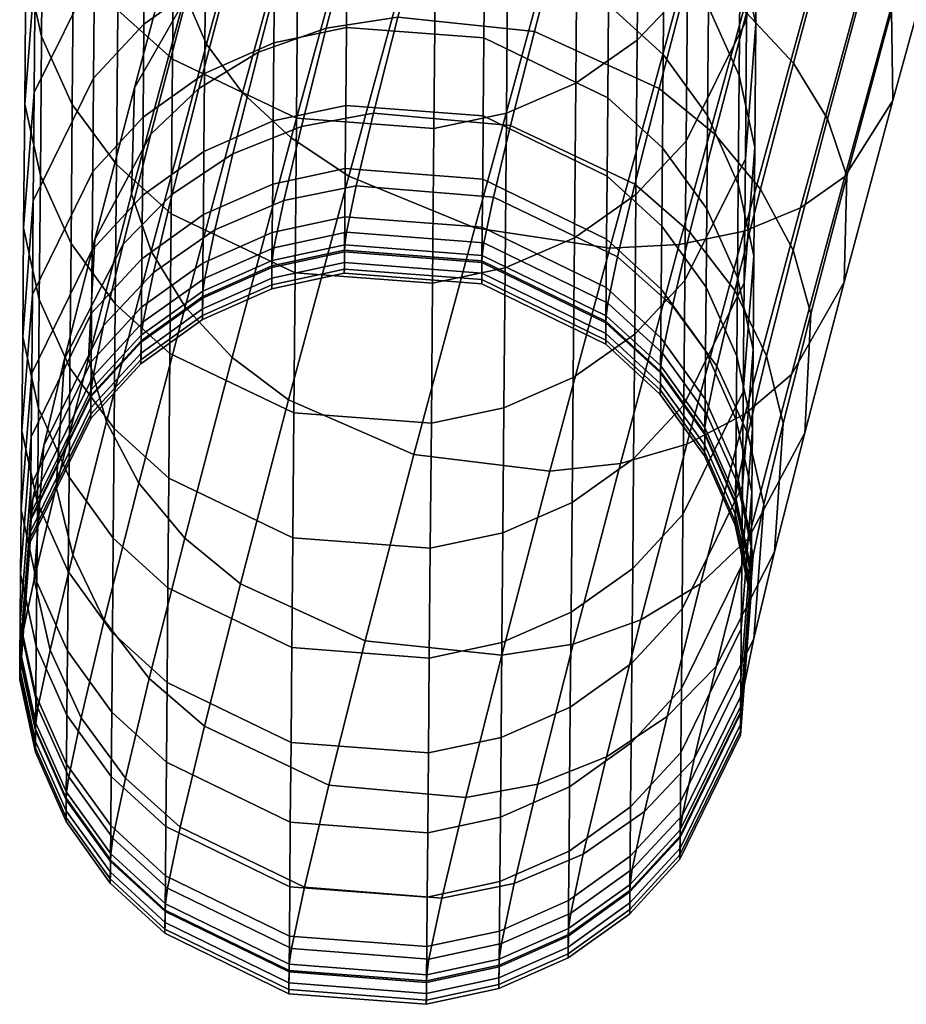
# Model space of a CAD drawing. Header units: millimetres. Extents: x -273 to 273, y -276 to 319.
# Tile 1 of 53: x -272 to -242, y -257 to -223. Entities that reach past the tile are written whole.
import ezdxf

# ---------------------------------------------------------------- set-up
doc = ezdxf.new("R2010")
doc.units = ezdxf.units.MM
doc.header["$MEASUREMENT"] = 0
doc.layers.add('podnoz', color=7, linetype='Continuous')

msp = doc.modelspace()

# ---------------------------------------------------------------- meshes
at = {"layer": 'podnoz'}
mesh = msp.add_polyface(dxfattribs=at)
corners = [(-260.878, -218.708, 17.182), (-258.176, -209.011, 12.442), (-256.134, -210.015, 11.354), (-258.878, -219.863, 16.168), (-261.291, -228.67, 22.462), (-254.565, -221.516, 15.392), (-257.007, -230.429, 21.762), (-263.25, -227.365, 23.368), (-264.896, -225.84, 24.631), (-262.583, -217.397, 18.597), (-266.117, -224.186, 26.181), (-263.876, -216.006, 20.337), (-265.261, -216.875, 35.017), (-263.44, -210.228, 30.27), (-264.91, -212.192, 26.279), (-266.901, -219.458, 31.47), (-265.204, -221.205, 42.222), (-263.756, -215.813, 36.74), (-266.781, -222.538, 40.775), (-263.229, -220.17, 43.509), (-261.846, -215.021, 38.274), (-260.969, -219.509, 44.551), (-259.639, -214.559, 39.518), (-258.572, -219.25, 45.289), (-257.281, -214.444, 40.402), (-264.353, -224.464, 49.72), (-266.379, -225.692, 48.712), (-262.051, -223.644, 50.533), (-259.624, -223.272, 51.108), (-262.896, -226.988, 57.589), (-265.226, -227.919, 57.01), (-260.449, -226.536, 57.996), (-255.792, -226.956, 58.276), (-254.983, -223.754, 51.518), (-261.39, -226.269, 238.498), (-261.409, -228.41, 215.088), (-263.874, -228.941, 215.133), (-263.855, -226.798, 238.554), (-256.72, -226.626, 238.53), (-256.739, -228.769, 215.114), (-263.832, -224.145, 262.01), (-266.209, -227.835, 238.662), (-266.186, -225.18, 262.141), (-261.367, -223.617, 261.942), (-256.697, -223.974, 261.981), (-263.804, -220.99, 285.405), (-266.159, -222.021, 285.558), (-261.34, -220.463, 285.325), (-256.669, -220.819, 285.371), (-263.773, -217.333, 308.726), (-266.127, -218.362, 308.902), (-261.308, -216.809, 308.635), (-256.638, -217.164, 308.687), (-263.737, -213.178, 331.964), (-266.091, -214.203, 332.163), (-261.272, -212.656, 331.861), (-256.602, -213.01, 331.92), (-263.015, -220.935, 407.038), (-263.065, -226.698, 383.617), (-258.395, -227.049, 383.69), (-258.345, -221.285, 407.118), (-267.226, -218.946, 406.535), (-267.276, -224.698, 383.156), (-262.961, -214.672, 430.33), (-258.29, -215.02, 430.416), (-267.172, -212.694, 429.786)]
mesh.append_faces([[corners[k] for k in face] for face in [(0, 1, 2, 3), (4, 3, 5, 6), (7, 0, 3, 4), (8, 9, 0, 7), (10, 11, 9, 8), (12, 13, 14, 15), (16, 17, 12, 18), (19, 20, 17, 16), (21, 22, 20, 19), (23, 24, 22, 21), (25, 19, 16, 26), (27, 21, 19, 25), (28, 23, 21, 27), (29, 27, 25, 30), (31, 28, 27, 29), (32, 33, 28, 31), (34, 35, 36, 37), (38, 39, 35, 34), (40, 37, 41, 42), (43, 34, 37, 40), (44, 38, 34, 43), (45, 40, 42, 46), (47, 43, 40, 45), (48, 44, 43, 47), (49, 45, 46, 50), (51, 47, 45, 49), (52, 48, 47, 51), (53, 49, 50, 54), (55, 51, 49, 53), (56, 52, 51, 55), (57, 58, 59, 60), (61, 62, 58, 57), (63, 57, 60, 64), (65, 61, 57, 63)]])
mesh = msp.add_polyface(dxfattribs=at)
corners = [(-206.543, -215.524, 392.466), (-216.383, -217.747, 392.562), (-217, -213.724, 389.891), (-207.764, -211.638, 389.802), (-205.712, -218.073, 396.529), (-215.963, -220.388, 396.628), (-205.411, -218.87, 400.944), (-215.811, -221.219, 401.045), (-205.601, -218.056, 405.362), (-215.907, -220.384, 405.462), (-206.33, -215.493, 409.435), (-216.276, -217.739, 409.532), (-207.484, -211.597, 412.115), (-216.859, -213.714, 412.206), (-195.459, -214.047, 396.356), (-196.701, -211.661, 392.3), (-195.008, -214.786, 400.769), (-195.293, -214.009, 405.189), (-196.383, -211.588, 409.267), (-226.444, -221.166, 396.662), (-226.444, -218.494, 392.594), (-226.444, -214.425, 389.921), (-226.444, -222.008, 401.079), (-226.444, -218.494, 409.564), (-226.444, -221.166, 405.496), (-226.444, -214.425, 412.236), (-259.748, -221.166, 396.662), (-259.748, -218.494, 392.594), (-259.748, -214.425, 389.921), (-259.748, -221.166, 405.496), (-259.748, -222.008, 401.079), (-259.748, -214.425, 412.236), (-259.748, -218.494, 409.564), (-242.296, -220.858, 22.211), (-239.83, -212.01, 17.888), (-238.535, -210.675, 22.187), (-240.825, -218.894, 26.202), (-243.717, -221.616, 20.271), (-241.166, -212.461, 15.797), (-245.553, -222.136, 18.542), (-242.924, -212.705, 13.932), (-238.929, -208.864, 26.489), (-241.046, -216.46, 30.198), (-244.44, -228.683, 27.803), (-242.8, -226.101, 31.35), (-245.944, -229.745, 26.08), (-243.584, -221.373, 36.639), (-241.859, -215.079, 32.144), (-243.152, -213.689, 33.884), (-244.804, -219.719, 38.189), (-242.852, -223.052, 34.905), (-246.246, -235.411, 34.643), (-244.457, -232.273, 37.626), (-244.362, -228.673, 40.621), (-245.022, -226.728, 42.083)]
mesh.append_faces([[corners[k] for k in face] for face in [(0, 1, 2, 3), (4, 5, 1, 0), (6, 7, 5, 4), (8, 9, 7, 6), (10, 11, 9, 8), (12, 13, 11, 10), (14, 4, 0, 15), (16, 6, 4, 14), (17, 8, 6, 16), (18, 10, 8, 17), (19, 20, 1, 5), (20, 21, 2, 1), (22, 19, 5, 7), (23, 24, 9, 11), (25, 23, 11, 13), (7, 9, 24, 22), (26, 27, 20, 19), (27, 28, 21, 20), (29, 30, 22, 24), (31, 32, 23, 25), (32, 29, 24, 23), (30, 26, 19, 22), (33, 34, 35, 36), (37, 38, 34, 33), (39, 40, 38, 37), (36, 35, 41, 42), (43, 33, 36, 44), (45, 37, 33, 43), (46, 47, 48, 49), (50, 42, 47, 46), (44, 36, 42, 50), (51, 43, 44, 52), (53, 50, 46, 54), (52, 44, 50, 53)]])
mesh = msp.add_polyface(dxfattribs=at)
corners = [(-254.565, -221.516, 15.392), (-251.791, -211.561, 10.526), (-247.276, -212.508, 11.338), (-250.013, -222.33, 16.139), (-258.878, -219.863, 16.168), (-256.134, -210.015, 11.354), (-252.42, -231.115, 22.418), (-247.699, -222.376, 17.139), (-250.061, -231, 23.302), (-257.007, -230.429, 21.762), (-253.954, -219.822, 45.829), (-252.694, -215.129, 41.058), (-257.281, -214.444, 40.402), (-258.572, -219.25, 45.289), (-249.696, -221.679, 45.229), (-248.409, -216.889, 40.358), (-254.983, -223.754, 51.518), (-259.624, -223.272, 51.108), (-250.746, -225.69, 51.032), (-251.569, -228.949, 57.909), (-255.792, -226.956, 58.276), (-249.695, -230.575, 57.461), (-248.852, -227.24, 50.421), (-252.156, -231.41, 65.981), (-256.37, -229.381, 66.232), (-252.51, -228.669, 238.735), (-252.528, -230.815, 215.276), (-256.739, -228.769, 215.114), (-256.72, -226.626, 238.53), (-250.653, -230.367, 238.907), (-250.672, -232.516, 215.412), (-252.487, -226.012, 262.229), (-256.697, -223.974, 261.981), (-250.63, -227.705, 262.437), (-249.127, -229.78, 262.693), (-249.15, -232.447, 239.119), (-252.459, -222.851, 285.662), (-256.669, -220.819, 285.371), (-250.603, -224.54, 285.906), (-252.427, -219.189, 309.021), (-256.638, -217.164, 308.687), (-250.571, -220.872, 309.301), (-252.391, -215.028, 332.297), (-256.602, -213.01, 331.92), (-250.534, -216.704, 332.612), (-251.486, -224.054, 382.973), (-251.531, -229.3, 359.493), (-249.825, -227.484, 359.104), (-249.78, -222.247, 382.545), (-253.576, -225.516, 383.32), (-253.622, -230.77, 359.809), (-255.93, -226.531, 383.563), (-255.976, -231.789, 360.029), (-258.395, -227.049, 383.69), (-258.441, -232.31, 360.144), (-251.436, -218.306, 406.335), (-249.73, -216.508, 405.869), (-253.526, -219.761, 406.714), (-255.88, -220.77, 406.979), (-258.345, -221.285, 407.118), (-251.381, -212.058, 429.569), (-249.676, -210.271, 429.064), (-253.472, -213.505, 429.98), (-255.826, -214.508, 430.267), (-258.29, -215.02, 430.416)]
mesh.append_faces([[corners[k] for k in face] for face in [(0, 1, 2, 3), (4, 5, 1, 0), (6, 3, 7, 8), (9, 0, 3, 6), (10, 11, 12, 13), (14, 15, 11, 10), (16, 10, 13, 17), (18, 14, 10, 16), (19, 18, 16, 20), (21, 22, 18, 19), (23, 19, 20, 24), (25, 26, 27, 28), (29, 30, 26, 25), (31, 25, 28, 32), (33, 29, 25, 31), (34, 35, 29, 33), (36, 31, 32, 37), (38, 33, 31, 36), (39, 36, 37, 40), (41, 38, 36, 39), (42, 39, 40, 43), (44, 41, 39, 42), (45, 46, 47, 48), (49, 50, 46, 45), (51, 52, 50, 49), (53, 54, 52, 51), (55, 45, 48, 56), (57, 49, 45, 55), (58, 51, 49, 57), (59, 53, 51, 58), (60, 55, 56, 61), (62, 57, 55, 60), (63, 58, 57, 62), (64, 59, 58, 63)]])
mesh = msp.add_polyface(dxfattribs=at)
corners = [(-266.849, -222.507, 27.915), (-264.689, -214.626, 22.283), (-263.876, -216.006, 20.337), (-266.117, -224.186, 26.181), (-266.901, -219.458, 31.47), (-264.91, -212.192, 26.279), (-268.666, -229.275, 34.797), (-268.006, -231.221, 33.335), (-268.57, -225.675, 37.791), (-266.781, -222.538, 40.775), (-265.261, -216.875, 35.017), (-268.013, -227.242, 47.578), (-269.918, -230.822, 45.234), (-266.379, -225.692, 48.712), (-265.204, -221.205, 42.222), (-265.226, -227.919, 57.01), (-264.353, -224.464, 49.72), (-267.287, -229.284, 56.288), (-266.186, -225.18, 262.141), (-266.209, -227.835, 238.662), (-268.3, -229.33, 238.817), (-268.277, -226.671, 262.328), (-268.25, -223.508, 285.778), (-269.983, -228.513, 262.559), (-269.956, -225.345, 286.048), (-266.159, -222.021, 285.558), (-269.924, -221.674, 309.464), (-272.009, -229.511, 286.658), (-271.977, -225.826, 310.163), (-268.218, -219.844, 309.154), (-266.127, -218.362, 308.902), (-271.94, -221.638, 333.584), (-272.336, -230.432, 310.937), (-272.299, -226.227, 334.456), (-269.888, -217.503, 332.795), (-268.182, -215.679, 332.446), (-266.091, -214.203, 332.163), (-271.725, -223.929, 358.391), (-271.766, -228.648, 334.915), (-270.723, -230.962, 335.353), (-270.682, -226.233, 358.877), (-272.258, -221.518, 357.88), (-271.899, -216.949, 356.91), (-269.847, -212.831, 356.032), (-268.141, -211.016, 355.644), (-269.133, -223.036, 382.77), (-269.178, -228.278, 359.309), (-267.322, -229.948, 359.659), (-267.276, -224.698, 383.156), (-270.636, -221, 382.295), (-271.68, -218.708, 381.76), (-272.213, -216.308, 381.198), (-271.854, -211.761, 380.13), (-269.083, -217.293, 406.114), (-267.226, -218.946, 406.535), (-270.587, -215.267, 405.596), (-271.63, -212.987, 405.011), (-272.163, -210.6, 404.398), (-269.029, -211.05, 429.329), (-267.172, -212.694, 429.786)]
mesh.append_faces([[corners[k] for k in face] for face in [(0, 1, 2, 3), (4, 5, 1, 0), (6, 0, 3, 7), (8, 4, 0, 6), (9, 10, 4, 8), (11, 9, 8, 12), (13, 14, 9, 11), (15, 16, 13, 17), (18, 19, 20, 21), (22, 21, 23, 24), (25, 18, 21, 22), (26, 24, 27, 28), (29, 22, 24, 26), (30, 25, 22, 29), (31, 28, 32, 33), (34, 26, 28, 31), (35, 29, 26, 34), (36, 30, 29, 35), (37, 38, 39, 40), (41, 33, 38, 37), (42, 31, 33, 41), (43, 34, 31, 42), (44, 35, 34, 43), (45, 46, 47, 48), (49, 40, 46, 45), (50, 37, 40, 49), (51, 41, 37, 50), (52, 42, 41, 51), (53, 45, 48, 54), (55, 49, 45, 53), (56, 50, 49, 55), (57, 51, 50, 56), (58, 53, 54, 59)]])
mesh = msp.add_polyface(dxfattribs=at)
corners = [(-247.699, -222.376, 17.139), (-245.007, -212.718, 12.418), (-242.924, -212.705, 13.932), (-245.553, -222.136, 18.542), (-250.013, -222.33, 16.139), (-247.276, -212.508, 11.338), (-247.854, -230.537, 24.545), (-243.717, -221.616, 20.271), (-245.944, -229.745, 26.08), (-246.451, -218.194, 39.452), (-244.857, -212.377, 35.299), (-246.857, -211.223, 36.313), (-248.409, -216.889, 40.358), (-244.804, -219.719, 38.189), (-243.152, -213.689, 33.884), (-247.823, -236.744, 33.196), (-244.44, -228.683, 27.803), (-246.246, -235.411, 34.643), (-246.178, -224.836, 43.392), (-247.774, -223.12, 44.46), (-245.022, -226.728, 42.083), (-243.584, -221.373, 36.639), (-247.703, -240.973, 42.685), (-244.457, -232.273, 37.626), (-245.798, -237.393, 45.029), (-247.297, -229.11, 49.575), (-248.852, -227.24, 50.421), (-246.191, -231.192, 48.541), (-245.586, -233.351, 47.387), (-244.362, -228.673, 40.621), (-248.804, -245.329, 51.864), (-246.819, -241.436, 53.552), (-247.095, -234.772, 56.092), (-248.168, -232.555, 56.844), (-246.529, -237.082, 55.256), (-247.185, -239.834, 64.273), (-247.729, -237.431, 64.807), (-247.521, -244.379, 63.191), (-247.546, -241.559, 74.461), (-248.08, -239.109, 74.722), (-247.902, -246.201, 73.94), (-247.971, -246.681, 79.726), (-247.612, -242.018, 79.993), (-247.934, -241.887, 240.083), (-247.953, -244.059, 216.342), (-247.594, -239.404, 215.966), (-247.575, -237.241, 239.608), (-247.911, -239.198, 263.86), (-247.551, -234.563, 263.285), (-247.883, -235.999, 287.573), (-247.524, -231.378, 286.899), (-247.492, -227.688, 310.44), (-248.056, -228.939, 286.544), (-248.024, -225.257, 310.033), (-247.85, -232.293, 311.213), (-247.455, -223.493, 333.896), (-247.988, -221.072, 333.437), (-247.814, -228.082, 334.768), (-247.414, -218.797, 357.257), (-247.947, -216.386, 356.746), (-247.773, -223.366, 358.227), (-247.369, -213.602, 380.512), (-247.902, -211.202, 379.95), (-247.727, -218.148, 381.579)]
mesh.append_faces([[corners[k] for k in face] for face in [(0, 1, 2, 3), (4, 5, 1, 0), (6, 3, 7, 8), (9, 10, 11, 12), (13, 14, 10, 9), (15, 8, 16, 17), (18, 13, 9, 19), (20, 21, 13, 18), (22, 17, 23, 24), (25, 18, 19, 26), (27, 20, 18, 25), (28, 29, 20, 27), (24, 23, 29, 28), (30, 22, 24, 31), (32, 27, 25, 33), (34, 28, 27, 32), (31, 24, 28, 34), (35, 34, 32, 36), (37, 31, 34, 35), (38, 35, 36, 39), (40, 37, 35, 38), (41, 40, 38, 42), (43, 44, 45, 46), (47, 43, 46, 48), (49, 47, 48, 50), (51, 50, 52, 53), (54, 49, 50, 51), (55, 51, 53, 56), (57, 54, 51, 55), (58, 55, 56, 59), (60, 57, 55, 58), (61, 58, 59, 62), (63, 60, 58, 61)]])
mesh = msp.add_polyface(dxfattribs=at)
corners = [(-250.061, -231, 23.302), (-247.699, -222.376, 17.139), (-245.553, -222.136, 18.542), (-247.854, -230.537, 24.545), (-249.799, -237.778, 31.909), (-245.944, -229.745, 26.08), (-247.823, -236.744, 33.196), (-247.774, -223.12, 44.46), (-246.451, -218.194, 39.452), (-248.409, -216.889, 40.358), (-249.696, -221.679, 45.229), (-248.852, -227.24, 50.421), (-250.746, -225.69, 51.032), (-248.168, -232.555, 56.844), (-247.297, -229.11, 49.575), (-249.695, -230.575, 57.461), (-248.782, -235.131, 65.289), (-250.293, -233.084, 65.688), (-247.729, -237.431, 64.807), (-247.095, -234.772, 56.092), (-249.124, -236.767, 74.962), (-250.628, -234.687, 75.163), (-248.08, -239.109, 74.722), (-248.144, -239.557, 80.13), (-249.187, -237.207, 80.259), (-248.151, -239.801, 85.903), (-249.194, -237.448, 85.986), (-248.154, -240.168, 97.667), (-249.196, -237.814, 97.73), (-248.15, -239.75, 168.477), (-248.156, -240.393, 144.796), (-249.199, -238.039, 144.757), (-249.193, -237.397, 168.389), (-248.14, -238.601, 192.138), (-249.183, -236.251, 191.999), (-248.126, -236.947, 215.768), (-249.169, -234.6, 215.579), (-248.107, -234.789, 239.357), (-249.15, -232.447, 239.119), (-247.575, -237.241, 239.608), (-247.594, -239.404, 215.966), (-248.084, -232.117, 262.982), (-249.127, -229.78, 262.693), (-247.551, -234.563, 263.285), (-249.099, -226.609, 286.205), (-250.63, -227.705, 262.437), (-250.603, -224.54, 285.906), (-248.056, -228.939, 286.544), (-247.524, -231.378, 286.899), (-249.903, -236.445, 311.913), (-249.936, -240.165, 288.184), (-247.883, -235.999, 287.573), (-247.85, -232.293, 311.213), (-249.067, -222.935, 309.645), (-250.571, -220.872, 309.301), (-248.024, -225.257, 310.033), (-249.866, -232.218, 335.557), (-247.814, -228.082, 334.768), (-249.031, -218.759, 333), (-250.534, -216.704, 332.612), (-247.988, -221.072, 333.437), (-249.825, -227.484, 359.104), (-247.773, -223.366, 358.227), (-248.99, -214.083, 356.26), (-250.494, -212.037, 355.828), (-247.947, -216.386, 356.746), (-249.78, -222.247, 382.545), (-247.727, -218.148, 381.579), (-249.73, -216.508, 405.869), (-247.678, -212.431, 404.815)]
mesh.append_faces([[corners[k] for k in face] for face in [(0, 1, 2, 3), (4, 3, 5, 6), (7, 8, 9, 10), (11, 7, 10, 12), (13, 14, 11, 15), (16, 13, 15, 17), (18, 19, 13, 16), (20, 16, 17, 21), (22, 18, 16, 20), (23, 22, 20, 24), (25, 23, 24, 26), (27, 25, 26, 28), (29, 30, 31, 32), (33, 29, 32, 34), (35, 33, 34, 36), (37, 35, 36, 38), (39, 40, 35, 37), (41, 37, 38, 42), (43, 39, 37, 41), (44, 42, 45, 46), (47, 41, 42, 44), (48, 43, 41, 47), (49, 50, 51, 52), (53, 44, 46, 54), (55, 47, 44, 53), (56, 49, 52, 57), (58, 53, 54, 59), (60, 55, 53, 58), (61, 56, 57, 62), (63, 58, 59, 64), (65, 60, 58, 63), (66, 61, 62, 67), (68, 66, 67, 69)]])
mesh = msp.add_polyface(dxfattribs=at)
corners = [(-268.006, -231.221, 33.335), (-266.117, -224.186, 26.181), (-264.896, -225.84, 24.631), (-266.849, -233.113, 32.025), (-270.129, -234.864, 42.875), (-268.666, -229.275, 34.797), (-269.525, -237.023, 41.722), (-269.918, -230.822, 45.234), (-268.57, -225.675, 37.791), (-268.959, -230.986, 55.474), (-268.013, -227.242, 47.578), (-270.943, -234.88, 53.787), (-267.287, -229.284, 56.288), (-266.379, -225.692, 48.712), (-267.922, -231.948, 65.018), (-269.617, -233.744, 64.507), (-265.841, -230.499, 65.467), (-265.226, -227.919, 57.01), (-268.273, -233.627, 74.938), (-269.977, -235.469, 74.7), (-266.183, -232.136, 75.143), (-266.246, -232.575, 80.44), (-268.337, -234.075, 80.344), (-266.253, -232.816, 86.151), (-268.344, -234.318, 86.099), (-266.256, -233.181, 97.846), (-268.346, -234.683, 97.805), (-263.905, -232.499, 121.263), (-263.901, -232.138, 97.875), (-266.259, -233.542, 121.258), (-263.903, -232.362, 144.666), (-266.258, -233.405, 144.684), (-266.252, -232.765, 168.219), (-268.349, -234.908, 144.709), (-268.343, -234.267, 168.276), (-266.242, -231.624, 191.734), (-268.333, -233.124, 191.824), (-268.319, -231.478, 215.341), (-270.039, -234.977, 191.934), (-270.025, -233.329, 215.491), (-266.228, -229.98, 215.218), (-268.3, -229.33, 238.817), (-270.006, -231.177, 239.007), (-266.209, -227.835, 238.662), (-269.983, -228.513, 262.559), (-272.06, -235.365, 239.437), (-272.036, -232.691, 263.079), (-268.277, -226.671, 262.328), (-272.009, -229.511, 286.658), (-272.396, -237.326, 263.654), (-272.368, -234.133, 287.332), (-269.956, -225.345, 286.048), (-272.336, -230.432, 310.937), (-271.835, -236.572, 287.687), (-271.803, -232.863, 311.344), (-271.977, -225.826, 310.163), (-270.723, -230.962, 335.353), (-270.76, -235.185, 311.732), (-269.256, -237.247, 312.076), (-269.22, -233.016, 335.74), (-271.766, -228.648, 334.915), (-272.299, -226.227, 334.456), (-267.322, -229.948, 359.659), (-267.363, -234.693, 336.056), (-263.153, -236.711, 336.432), (-263.111, -231.957, 360.078), (-269.178, -228.278, 359.309), (-270.682, -226.233, 358.877), (-267.276, -224.698, 383.156), (-263.065, -226.698, 383.617)]
mesh.append_faces([[corners[k] for k in face] for face in [(0, 1, 2, 3), (4, 5, 0, 6), (7, 8, 5, 4), (9, 10, 7, 11), (12, 13, 10, 9), (14, 12, 9, 15), (16, 17, 12, 14), (18, 14, 15, 19), (20, 16, 14, 18), (21, 20, 18, 22), (23, 21, 22, 24), (25, 23, 24, 26), (27, 28, 25, 29), (30, 27, 29, 31), (32, 31, 33, 34), (35, 32, 34, 36), (37, 36, 38, 39), (40, 35, 36, 37), (41, 37, 39, 42), (43, 40, 37, 41), (44, 42, 45, 46), (47, 41, 42, 44), (48, 46, 49, 50), (51, 44, 46, 48), (52, 50, 53, 54), (55, 48, 50, 52), (56, 57, 58, 59), (60, 54, 57, 56), (61, 52, 54, 60), (62, 63, 64, 65), (66, 59, 63, 62), (67, 56, 59, 66), (68, 62, 65, 69)]])
mesh = msp.add_polyface(dxfattribs=at)
corners = [(-263.332, -236.269, 30.189), (-261.291, -228.67, 22.462), (-257.007, -230.429, 21.762), (-259.074, -238.126, 29.589), (-265.254, -234.829, 30.957), (-263.25, -227.365, 23.368), (-266.849, -233.113, 32.025), (-264.896, -225.84, 24.631), (-263.495, -229.5, 65.826), (-262.896, -226.988, 57.589), (-265.226, -227.919, 57.01), (-265.841, -230.499, 65.467), (-261.036, -228.999, 66.074), (-260.449, -226.536, 57.996), (-256.37, -229.381, 66.232), (-255.792, -226.956, 58.276), (-263.83, -231.103, 75.304), (-266.183, -232.136, 75.143), (-261.366, -230.577, 75.41), (-256.696, -230.941, 75.46), (-263.892, -231.535, 80.51), (-266.246, -232.575, 80.44), (-261.427, -231.004, 80.552), (-256.757, -231.364, 80.554), (-263.898, -231.774, 86.188), (-266.253, -232.816, 86.151), (-261.434, -231.242, 86.206), (-256.763, -231.601, 86.193), (-263.901, -232.138, 97.875), (-266.256, -233.181, 97.846), (-261.436, -231.606, 97.89), (-256.766, -231.966, 97.883), (-261.44, -231.967, 121.265), (-263.905, -232.499, 121.263), (-256.769, -232.326, 121.263), (-261.439, -231.83, 144.657), (-263.903, -232.362, 144.666), (-256.768, -232.189, 144.662), (-263.898, -231.723, 168.179), (-266.258, -233.405, 144.684), (-266.252, -232.765, 168.219), (-261.433, -231.192, 168.158), (-256.763, -231.551, 168.17), (-263.888, -230.583, 191.671), (-266.242, -231.624, 191.734), (-261.423, -230.051, 191.639), (-256.753, -230.41, 191.657), (-263.874, -228.941, 215.133), (-266.228, -229.98, 215.218), (-261.409, -228.41, 215.088), (-256.739, -228.769, 215.114), (-263.855, -226.798, 238.554), (-266.209, -227.835, 238.662), (-263.065, -226.698, 383.617), (-263.111, -231.957, 360.078), (-258.441, -232.31, 360.144), (-258.395, -227.049, 383.69)]
mesh.append_faces([[corners[k] for k in face] for face in [(0, 1, 2, 3), (4, 5, 1, 0), (6, 7, 5, 4), (8, 9, 10, 11), (12, 13, 9, 8), (14, 15, 13, 12), (16, 8, 11, 17), (18, 12, 8, 16), (19, 14, 12, 18), (20, 16, 17, 21), (22, 18, 16, 20), (23, 19, 18, 22), (24, 20, 21, 25), (26, 22, 20, 24), (27, 23, 22, 26), (28, 24, 25, 29), (30, 26, 24, 28), (31, 27, 26, 30), (32, 30, 28, 33), (34, 31, 30, 32), (35, 32, 33, 36), (37, 34, 32, 35), (38, 36, 39, 40), (41, 35, 36, 38), (42, 37, 35, 41), (43, 38, 40, 44), (45, 41, 38, 43), (46, 42, 41, 45), (47, 43, 44, 48), (49, 45, 43, 47), (50, 46, 45, 49), (51, 47, 48, 52), (53, 54, 55, 56)]])
mesh = msp.add_polyface(dxfattribs=at)
corners = [(-252.059, -238.44, 30.867), (-250.061, -231, 23.302), (-247.854, -230.537, 24.545), (-249.799, -237.778, 31.909), (-254.456, -238.698, 30.128), (-252.42, -231.115, 22.418), (-259.074, -238.126, 29.589), (-257.007, -230.429, 21.762), (-250.293, -233.084, 65.688), (-249.695, -230.575, 57.461), (-251.569, -228.949, 57.909), (-252.156, -231.41, 65.981), (-252.485, -232.988, 75.315), (-256.37, -229.381, 66.232), (-256.696, -230.941, 75.46), (-250.628, -234.687, 75.163), (-252.547, -233.415, 80.458), (-256.757, -231.364, 80.554), (-250.69, -235.119, 80.37), (-249.187, -237.207, 80.259), (-249.124, -236.767, 74.962), (-252.553, -233.653, 86.12), (-256.763, -231.601, 86.193), (-250.697, -235.358, 86.06), (-249.194, -237.448, 85.986), (-252.556, -234.018, 97.83), (-256.766, -231.966, 97.883), (-250.699, -235.724, 97.785), (-249.196, -237.814, 97.73), (-252.559, -234.38, 121.254), (-256.769, -232.326, 121.263), (-250.703, -236.086, 121.246), (-252.558, -234.243, 144.695), (-256.768, -232.189, 144.662), (-250.702, -235.949, 144.723), (-252.552, -233.603, 168.246), (-256.763, -231.551, 168.17), (-250.696, -235.308, 168.31), (-252.543, -232.46, 191.777), (-256.753, -230.41, 191.657), (-250.686, -234.163, 191.877), (-249.183, -236.251, 191.999), (-249.193, -237.397, 168.389), (-252.528, -230.815, 215.276), (-256.739, -228.769, 215.114), (-250.672, -232.516, 215.412), (-249.169, -234.6, 215.579), (-249.15, -232.447, 239.119), (-250.653, -230.367, 238.907), (-251.573, -234.041, 335.906), (-251.609, -238.276, 312.222), (-249.903, -236.445, 311.913), (-249.866, -232.218, 335.557), (-251.531, -229.3, 359.493), (-249.825, -227.484, 359.104), (-253.622, -230.77, 359.809), (-253.663, -235.518, 336.19), (-255.976, -231.789, 360.029), (-256.017, -236.542, 336.388), (-258.441, -232.31, 360.144), (-258.482, -237.064, 336.491)]
mesh.append_faces([[corners[k] for k in face] for face in [(0, 1, 2, 3), (4, 5, 1, 0), (6, 7, 5, 4), (8, 9, 10, 11), (12, 11, 13, 14), (15, 8, 11, 12), (16, 12, 14, 17), (18, 15, 12, 16), (19, 20, 15, 18), (21, 16, 17, 22), (23, 18, 16, 21), (24, 19, 18, 23), (25, 21, 22, 26), (27, 23, 21, 25), (28, 24, 23, 27), (29, 25, 26, 30), (31, 27, 25, 29), (32, 29, 30, 33), (34, 31, 29, 32), (35, 32, 33, 36), (37, 34, 32, 35), (38, 35, 36, 39), (40, 37, 35, 38), (41, 42, 37, 40), (43, 38, 39, 44), (45, 40, 38, 43), (46, 41, 40, 45), (47, 46, 45, 48), (49, 50, 51, 52), (53, 49, 52, 54), (55, 56, 49, 53), (57, 58, 56, 55), (59, 60, 58, 57)]])
mesh = msp.add_polyface(dxfattribs=at)
corners = [(-260.732, -244.461, 38.744), (-259.074, -238.126, 29.589), (-254.456, -238.698, 30.128), (-256.091, -244.943, 39.155), (-264.97, -242.525, 39.23), (-263.332, -236.269, 30.189), (-266.863, -240.975, 39.841), (-265.254, -234.829, 30.957), (-268.418, -239.105, 40.687), (-266.849, -233.113, 32.025), (-269.525, -237.023, 41.722), (-268.006, -231.221, 33.335), (-268.068, -245.74, 49.878), (-266.194, -247.366, 49.429), (-269.595, -243.761, 50.495), (-270.668, -241.544, 51.247), (-271.234, -239.233, 52.083), (-270.129, -234.864, 42.875), (-270.943, -234.88, 53.787), (-269.918, -230.822, 45.234), (-271.439, -244.778, 61.828), (-270.386, -247.078, 61.346), (-269.617, -233.744, 64.507), (-268.959, -230.986, 55.474), (-271.647, -237.829, 63.443), (-268.337, -234.075, 80.344), (-268.273, -233.627, 74.938), (-269.977, -235.469, 74.7), (-270.043, -235.928, 80.231), (-268.344, -234.318, 86.099), (-270.05, -236.173, 86.033), (-268.346, -234.683, 97.805), (-270.053, -236.539, 97.754), (-268.35, -235.045, 121.252), (-270.056, -236.901, 121.243), (-266.259, -233.542, 121.258), (-266.256, -233.181, 97.846), (-268.349, -234.908, 144.709), (-270.055, -236.764, 144.74), (-266.258, -233.405, 144.684), (-268.343, -234.267, 168.276), (-270.049, -236.123, 168.347), (-268.333, -233.124, 191.824), (-270.039, -234.977, 191.934), (-270.82, -242.109, 264.246), (-270.844, -244.806, 240.402), (-269.34, -246.886, 240.613), (-269.317, -244.184, 264.501), (-267.432, -242.659, 288.57), (-267.46, -245.877, 264.709), (-263.25, -247.915, 264.957), (-263.222, -244.691, 288.861), (-269.289, -240.971, 288.326), (-270.792, -238.901, 288.026), (-263.189, -240.956, 312.689), (-258.552, -245.047, 288.907), (-258.519, -241.311, 312.742), (-267.4, -238.93, 312.355), (-269.256, -237.247, 312.076), (-270.76, -235.185, 311.732), (-263.153, -236.711, 336.432), (-258.482, -237.064, 336.491), (-267.363, -234.693, 336.056), (-269.22, -233.016, 335.74), (-263.111, -231.957, 360.078), (-258.441, -232.31, 360.144)]
mesh.append_faces([[corners[k] for k in face] for face in [(0, 1, 2, 3), (4, 5, 1, 0), (6, 7, 5, 4), (8, 9, 7, 6), (10, 11, 9, 8), (12, 6, 4, 13), (14, 8, 6, 12), (15, 10, 8, 14), (16, 17, 10, 15), (18, 19, 17, 16), (20, 15, 14, 21), (22, 23, 18, 24), (25, 26, 27, 28), (29, 25, 28, 30), (31, 29, 30, 32), (33, 31, 32, 34), (35, 36, 31, 33), (37, 33, 34, 38), (39, 35, 33, 37), (40, 37, 38, 41), (42, 40, 41, 43), (44, 45, 46, 47), (48, 49, 50, 51), (52, 47, 49, 48), (53, 44, 47, 52), (54, 51, 55, 56), (57, 48, 51, 54), (58, 52, 48, 57), (59, 53, 52, 58), (60, 54, 56, 61), (62, 57, 54, 60), (63, 58, 57, 62), (64, 60, 61, 65)]])
mesh = msp.add_polyface(dxfattribs=at)
corners = [(-271.983, -242.374, 62.362), (-271.234, -239.233, 52.083), (-270.668, -241.544, 51.247), (-271.439, -244.778, 61.828), (-271.647, -237.829, 63.443), (-270.943, -234.88, 53.787), (-272.384, -244.292, 73.676), (-271.85, -246.743, 73.415), (-272.027, -239.651, 74.197), (-269.977, -235.469, 74.7), (-269.617, -233.744, 64.507), (-272.096, -240.131, 79.982), (-272.455, -244.794, 79.715), (-270.043, -235.928, 80.231), (-272.104, -240.381, 85.886), (-272.463, -245.049, 85.721), (-270.05, -236.173, 86.033), (-272.106, -240.747, 97.641), (-272.466, -245.416, 97.516), (-270.053, -236.539, 97.754), (-272.11, -241.112, 121.225), (-272.469, -245.782, 121.204), (-270.056, -236.901, 121.243), (-272.108, -240.974, 144.81), (-272.468, -245.643, 144.888), (-270.055, -236.764, 144.74), (-272.103, -240.33, 168.507), (-272.462, -244.997, 168.683), (-270.049, -236.123, 168.347), (-272.452, -243.842, 192.46), (-271.93, -247.459, 168.776), (-271.92, -246.302, 192.605), (-272.093, -239.18, 192.184), (-270.039, -234.977, 191.934), (-272.438, -242.18, 216.207), (-271.905, -244.637, 216.405), (-272.078, -237.525, 215.831), (-270.025, -233.329, 215.491), (-271.886, -242.464, 240.163), (-270.862, -246.984, 216.593), (-270.844, -244.806, 240.402), (-272.419, -240.011, 239.913), (-272.06, -235.365, 239.437), (-270.006, -231.177, 239.007), (-271.863, -239.772, 263.957), (-270.82, -242.109, 264.246), (-272.396, -237.326, 263.654), (-272.036, -232.691, 263.079), (-271.835, -236.572, 287.687), (-270.792, -238.901, 288.026), (-272.368, -234.133, 287.332), (-271.803, -232.863, 311.344), (-270.76, -235.185, 311.732)]
mesh.append_faces([[corners[k] for k in face] for face in [(0, 1, 2, 3), (4, 5, 1, 0), (6, 0, 3, 7), (8, 4, 0, 6), (9, 10, 4, 8), (11, 8, 6, 12), (13, 9, 8, 11), (14, 11, 12, 15), (16, 13, 11, 14), (17, 14, 15, 18), (19, 16, 14, 17), (20, 17, 18, 21), (22, 19, 17, 20), (23, 20, 21, 24), (25, 22, 20, 23), (26, 23, 24, 27), (28, 25, 23, 26), (29, 27, 30, 31), (32, 26, 27, 29), (33, 28, 26, 32), (34, 29, 31, 35), (36, 32, 29, 34), (37, 33, 32, 36), (38, 35, 39, 40), (41, 34, 35, 38), (42, 36, 34, 41), (43, 37, 36, 42), (44, 38, 40, 45), (46, 41, 38, 44), (47, 42, 41, 46), (48, 44, 45, 49), (50, 46, 44, 48), (51, 48, 49, 52)]])
mesh = msp.add_polyface(dxfattribs=at)
corners = [(-253.664, -244.571, 39.729), (-252.059, -238.44, 30.867), (-249.799, -237.778, 31.909), (-251.363, -243.751, 40.542), (-256.091, -244.943, 39.155), (-254.456, -238.698, 30.128), (-252.537, -248.397, 50.329), (-249.337, -242.523, 41.55), (-250.476, -247.031, 51.05), (-254.867, -249.328, 49.749), (-257.314, -249.78, 49.343), (-251.246, -250.26, 61.617), (-248.804, -245.329, 51.864), (-249.551, -248.465, 62.127), (-253.327, -251.709, 61.167), (-255.673, -252.708, 60.809), (-258.132, -253.21, 60.561), (-251.657, -252.225, 73.199), (-249.952, -250.382, 73.437), (-249.2, -238.177, 121.237), (-249.196, -237.814, 97.73), (-250.699, -235.724, 97.785), (-250.703, -236.086, 121.246), (-249.199, -238.039, 144.757), (-250.702, -235.949, 144.723), (-249.193, -237.397, 168.389), (-250.696, -235.308, 168.31), (-251.727, -251.78, 192.92), (-251.737, -252.942, 168.977), (-250.031, -251.087, 168.907), (-250.021, -249.926, 192.809), (-251.712, -250.106, 216.832), (-250.006, -248.256, 216.682), (-251.693, -247.922, 240.703), (-249.987, -246.076, 240.513), (-253.784, -249.417, 240.858), (-253.803, -251.604, 216.954), (-256.139, -250.455, 240.966), (-256.158, -252.643, 217.04), (-251.67, -245.218, 264.61), (-249.964, -243.376, 264.38), (-253.761, -246.71, 264.798), (-256.115, -247.744, 264.928), (-258.58, -248.272, 264.997), (-258.603, -250.984, 241.023), (-251.642, -242.002, 288.454), (-249.936, -240.165, 288.184), (-253.733, -243.489, 288.673), (-256.087, -244.521, 288.827), (-258.552, -245.047, 288.907), (-251.609, -238.276, 312.222), (-249.903, -236.445, 311.913), (-253.7, -239.758, 312.474), (-256.054, -240.786, 312.65), (-258.519, -241.311, 312.742), (-253.663, -235.518, 336.19), (-251.573, -234.041, 335.906), (-256.017, -236.542, 336.388), (-258.482, -237.064, 336.491)]
mesh.append_faces([[corners[k] for k in face] for face in [(0, 1, 2, 3), (4, 5, 1, 0), (6, 3, 7, 8), (9, 0, 3, 6), (10, 4, 0, 9), (11, 8, 12, 13), (14, 6, 8, 11), (15, 9, 6, 14), (16, 10, 9, 15), (17, 11, 13, 18), (19, 20, 21, 22), (23, 19, 22, 24), (25, 23, 24, 26), (27, 28, 29, 30), (31, 27, 30, 32), (33, 31, 32, 34), (35, 36, 31, 33), (37, 38, 36, 35), (39, 33, 34, 40), (41, 35, 33, 39), (42, 37, 35, 41), (43, 44, 37, 42), (45, 39, 40, 46), (47, 41, 39, 45), (48, 42, 41, 47), (49, 43, 42, 48), (50, 45, 46, 51), (52, 47, 45, 50), (53, 48, 47, 52), (54, 49, 48, 53), (55, 52, 50, 56), (57, 53, 52, 55), (58, 54, 53, 57)]])
mesh = msp.add_polyface(dxfattribs=at)
corners = [(-249.337, -242.523, 41.55), (-247.823, -236.744, 33.196), (-246.246, -235.411, 34.643), (-247.703, -240.973, 42.685), (-251.363, -243.751, 40.542), (-249.799, -237.778, 31.909), (-250.476, -247.031, 51.05), (-248.804, -245.329, 51.864), (-249.551, -248.465, 62.127), (-246.819, -241.436, 53.552), (-247.521, -244.379, 63.191), (-249.952, -250.382, 73.437), (-247.902, -246.201, 73.94), (-250.024, -250.884, 79.477), (-247.971, -246.681, 79.726), (-247.612, -242.018, 79.993), (-247.546, -241.559, 74.461), (-248.08, -239.109, 74.722), (-248.144, -239.557, 80.13), (-250.031, -251.139, 85.504), (-247.978, -246.932, 85.652), (-247.619, -242.264, 85.817), (-248.151, -239.801, 85.903), (-250.034, -251.509, 97.363), (-247.981, -247.3, 97.476), (-247.621, -242.632, 97.601), (-248.154, -240.168, 97.667), (-250.038, -251.877, 121.175), (-247.984, -247.667, 121.194), (-248.157, -240.531, 121.226), (-249.196, -237.814, 97.73), (-249.2, -238.177, 121.237), (-247.625, -242.996, 121.215), (-250.036, -251.737, 144.985), (-247.983, -247.528, 144.915), (-248.156, -240.393, 144.796), (-249.199, -238.039, 144.757), (-247.624, -242.858, 144.837), (-250.031, -251.087, 168.907), (-247.977, -246.88, 168.747), (-247.618, -242.213, 168.57), (-248.15, -239.75, 168.477), (-250.021, -249.926, 192.809), (-247.967, -245.724, 192.559), (-247.608, -241.062, 192.283), (-248.14, -238.601, 192.138), (-250.006, -248.256, 216.682), (-247.953, -244.059, 216.342), (-247.594, -239.404, 215.966), (-248.126, -236.947, 215.768), (-249.987, -246.076, 240.513), (-247.934, -241.887, 240.083), (-249.964, -243.376, 264.38), (-247.911, -239.198, 263.86), (-249.936, -240.165, 288.184), (-247.883, -235.999, 287.573)]
mesh.append_faces([[corners[k] for k in face] for face in [(0, 1, 2, 3), (4, 5, 1, 0), (6, 0, 3, 7), (8, 7, 9, 10), (11, 8, 10, 12), (13, 11, 12, 14), (15, 16, 17, 18), (19, 13, 14, 20), (21, 15, 18, 22), (20, 14, 15, 21), (23, 19, 20, 24), (25, 21, 22, 26), (24, 20, 21, 25), (27, 23, 24, 28), (29, 26, 30, 31), (32, 25, 26, 29), (28, 24, 25, 32), (33, 27, 28, 34), (35, 29, 31, 36), (37, 32, 29, 35), (34, 28, 32, 37), (38, 33, 34, 39), (40, 37, 35, 41), (39, 34, 37, 40), (42, 38, 39, 43), (44, 40, 41, 45), (43, 39, 40, 44), (46, 42, 43, 47), (48, 44, 45, 49), (47, 43, 44, 48), (50, 46, 47, 51), (52, 50, 51, 53), (54, 52, 53, 55)]])
mesh = msp.add_polyface(dxfattribs=at)
corners = [(-261.971, -249.36, 49.063), (-260.732, -244.461, 38.744), (-256.091, -244.943, 39.155), (-257.314, -249.78, 49.343), (-266.194, -247.366, 49.429), (-264.97, -242.525, 39.23), (-262.798, -252.827, 60.403), (-258.132, -253.21, 60.561), (-267.012, -250.798, 60.654), (-268.875, -249.124, 60.947), (-268.068, -245.74, 49.878), (-263.233, -254.91, 72.677), (-258.563, -255.274, 72.727), (-267.444, -252.864, 72.822), (-269.301, -251.165, 72.974), (-263.31, -255.448, 79.153), (-258.64, -255.808, 79.155), (-267.52, -253.397, 79.249), (-269.377, -251.693, 79.337), (-263.318, -255.712, 85.345), (-258.648, -256.071, 85.332), (-267.528, -253.66, 85.418), (-263.321, -256.082, 97.234), (-258.651, -256.441, 97.227), (-267.531, -254.029, 97.287), (-263.324, -256.452, 121.155), (-258.654, -256.811, 121.153), (-267.535, -254.398, 121.165), (-258.653, -256.671, 145.069), (-256.189, -256.279, 121.156), (-256.188, -256.139, 145.06), (-263.323, -256.312, 145.064), (-267.533, -254.259, 145.03), (-263.317, -255.659, 169.084), (-258.647, -256.018, 169.096), (-267.527, -253.607, 169.007), (-263.307, -254.493, 193.086), (-258.637, -254.852, 193.105), (-267.517, -252.443, 192.967), (-263.293, -252.816, 217.059), (-258.622, -253.174, 217.084), (-267.503, -250.769, 216.896), (-263.274, -250.626, 240.99), (-258.603, -250.984, 241.023), (-267.484, -248.583, 240.785), (-269.34, -246.886, 240.613), (-269.359, -249.068, 216.76), (-263.25, -247.915, 264.957), (-258.58, -248.272, 264.997), (-267.46, -245.877, 264.709), (-269.317, -244.184, 264.501), (-263.222, -244.691, 288.861), (-258.552, -245.047, 288.907)]
mesh.append_faces([[corners[k] for k in face] for face in [(0, 1, 2, 3), (4, 5, 1, 0), (6, 0, 3, 7), (8, 4, 0, 6), (9, 10, 4, 8), (11, 6, 7, 12), (13, 8, 6, 11), (14, 9, 8, 13), (15, 11, 12, 16), (17, 13, 11, 15), (18, 14, 13, 17), (19, 15, 16, 20), (21, 17, 15, 19), (22, 19, 20, 23), (24, 21, 19, 22), (25, 22, 23, 26), (27, 24, 22, 25), (28, 26, 29, 30), (31, 25, 26, 28), (32, 27, 25, 31), (33, 31, 28, 34), (35, 32, 31, 33), (36, 33, 34, 37), (38, 35, 33, 36), (39, 36, 37, 40), (41, 38, 36, 39), (42, 39, 40, 43), (44, 41, 39, 42), (45, 46, 41, 44), (47, 42, 43, 48), (49, 44, 42, 47), (50, 45, 44, 49), (51, 47, 48, 52)]])
mesh = msp.add_polyface(dxfattribs=at)
corners = [(-270.386, -247.078, 61.346), (-269.595, -243.761, 50.495), (-268.068, -245.74, 49.878), (-268.875, -249.124, 60.947), (-270.805, -249.084, 73.175), (-269.301, -251.165, 72.974), (-271.85, -246.743, 73.415), (-271.439, -244.778, 61.828), (-270.88, -249.605, 79.449), (-269.377, -251.693, 79.337), (-271.923, -247.255, 79.577), (-272.455, -244.794, 79.715), (-272.384, -244.292, 73.676), (-269.385, -251.954, 85.478), (-267.52, -253.397, 79.249), (-267.528, -253.66, 85.418), (-270.888, -249.865, 85.552), (-271.931, -247.512, 85.635), (-272.463, -245.049, 85.721), (-269.387, -252.324, 97.332), (-267.531, -254.029, 97.287), (-270.891, -250.233, 97.387), (-271.933, -247.88, 97.45), (-272.466, -245.416, 97.516), (-269.391, -252.692, 121.172), (-267.535, -254.398, 121.165), (-270.894, -250.601, 121.182), (-271.937, -248.247, 121.192), (-272.469, -245.782, 121.204), (-269.39, -252.552, 145.002), (-267.533, -254.259, 145.03), (-270.893, -250.462, 144.968), (-271.936, -248.108, 144.929), (-272.468, -245.643, 144.888), (-269.384, -251.902, 168.944), (-267.527, -253.607, 169.007), (-270.887, -249.812, 168.865), (-271.93, -247.459, 168.776), (-272.462, -244.997, 168.683), (-269.374, -250.74, 192.867), (-267.517, -252.443, 192.967), (-270.877, -248.653, 192.744), (-271.92, -246.302, 192.605), (-269.359, -249.068, 216.76), (-267.503, -250.769, 216.896), (-270.862, -246.984, 216.593), (-271.905, -244.637, 216.405), (-270.844, -244.806, 240.402), (-269.34, -246.886, 240.613)]
mesh.append_faces([[corners[k] for k in face] for face in [(0, 1, 2, 3), (4, 0, 3, 5), (6, 7, 0, 4), (8, 4, 5, 9), (10, 6, 4, 8), (11, 12, 6, 10), (13, 9, 14, 15), (16, 8, 9, 13), (17, 10, 8, 16), (18, 11, 10, 17), (19, 13, 15, 20), (21, 16, 13, 19), (22, 17, 16, 21), (23, 18, 17, 22), (24, 19, 20, 25), (26, 21, 19, 24), (27, 22, 21, 26), (28, 23, 22, 27), (29, 24, 25, 30), (31, 26, 24, 29), (32, 27, 26, 31), (33, 28, 27, 32), (34, 29, 30, 35), (36, 31, 29, 34), (37, 32, 31, 36), (38, 33, 32, 37), (39, 34, 35, 40), (41, 36, 34, 39), (42, 37, 36, 41), (43, 39, 40, 44), (45, 41, 39, 43), (46, 42, 41, 45), (47, 45, 43, 48)]])
mesh = msp.add_polyface(dxfattribs=at)
corners = [(-253.746, -253.716, 72.994), (-253.327, -251.709, 61.167), (-251.246, -250.26, 61.617), (-251.657, -252.225, 73.199), (-256.1, -254.749, 72.833), (-255.673, -252.708, 60.809), (-258.563, -255.274, 72.727), (-258.132, -253.21, 60.561), (-251.73, -252.737, 79.363), (-249.952, -250.382, 73.437), (-250.024, -250.884, 79.477), (-253.821, -254.237, 79.268), (-256.175, -255.277, 79.197), (-258.64, -255.808, 79.155), (-251.738, -252.995, 85.439), (-250.031, -251.139, 85.504), (-253.829, -254.497, 85.387), (-256.183, -255.539, 85.35), (-258.648, -256.071, 85.332), (-251.74, -253.365, 97.312), (-250.034, -251.509, 97.363), (-253.831, -254.867, 97.271), (-256.186, -255.909, 97.242), (-258.651, -256.441, 97.227), (-251.744, -253.733, 121.167), (-250.038, -251.877, 121.175), (-253.835, -255.236, 121.16), (-256.189, -256.279, 121.156), (-258.654, -256.811, 121.153), (-251.743, -253.593, 145.016), (-250.036, -251.737, 144.985), (-253.834, -255.096, 145.042), (-256.188, -256.139, 145.06), (-251.737, -252.942, 168.977), (-250.031, -251.087, 168.907), (-253.828, -254.444, 169.035), (-256.182, -255.486, 169.075), (-258.647, -256.018, 169.096), (-258.653, -256.671, 145.069), (-253.818, -253.28, 193.009), (-251.727, -251.78, 192.92), (-256.172, -254.321, 193.072), (-258.637, -254.852, 193.105), (-253.803, -251.604, 216.954), (-251.712, -250.106, 216.832), (-256.158, -252.643, 217.04), (-258.622, -253.174, 217.084), (-258.603, -250.984, 241.023), (-256.139, -250.455, 240.966)]
mesh.append_faces([[corners[k] for k in face] for face in [(0, 1, 2, 3), (4, 5, 1, 0), (6, 7, 5, 4), (8, 3, 9, 10), (11, 0, 3, 8), (12, 4, 0, 11), (13, 6, 4, 12), (14, 8, 10, 15), (16, 11, 8, 14), (17, 12, 11, 16), (18, 13, 12, 17), (19, 14, 15, 20), (21, 16, 14, 19), (22, 17, 16, 21), (23, 18, 17, 22), (24, 19, 20, 25), (26, 21, 19, 24), (27, 22, 21, 26), (28, 23, 22, 27), (29, 24, 25, 30), (31, 26, 24, 29), (32, 27, 26, 31), (33, 29, 30, 34), (35, 31, 29, 33), (36, 32, 31, 35), (37, 38, 32, 36), (39, 35, 33, 40), (41, 36, 35, 39), (42, 37, 36, 41), (43, 39, 40, 44), (45, 41, 39, 43), (46, 42, 41, 45), (47, 46, 45, 48)]])

doc.saveas('drawing.dxf')
